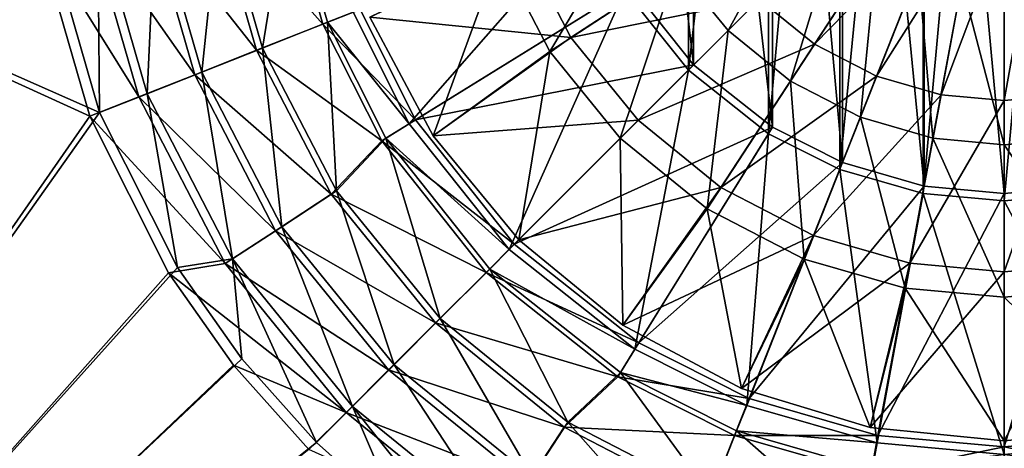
# Model space of a CAD drawing. Header units: metres. Extents: x 0 to 808, y -804 to 0.
# Tile 80 of 126: x 301 to 444, y -503 to -441. Entities that reach past the tile are written whole.
import ezdxf

# ---------------------------------------------------------------- set-up
doc = ezdxf.new("R2010")
doc.units = ezdxf.units.M

msp = doc.modelspace()

# ---------------------------------------------------------------- linework, layer by layer
at = {"layer": 'top0123418'}
for points in [[(396.418304, -433.134735, 2155.62085), (403.804749, -442.227661, 2155.62085), (415.697723, -420.530273, 2161.084717)], [(403.804749, -442.227661, 2155.62085), (420.092285, -425.940125, 2161.084717), (415.697723, -420.530273, 2161.084717)], [(370.48941, -431.124878, 2147.430908), (377.827362, -445.289093, 2147.430908), (391.141418, -422.948914, 2155.62085)], [(377.827362, -445.289093, 2147.430908), (396.418304, -433.134735, 2155.62085), (391.141418, -422.948914, 2155.62085)], [(416.427765, -444.214569, 2125.1875), (408.366364, -437.666046, 2125.1875), (430.207642, -423.137299, 2122.751953)], [(434.727478, -425.478851, 2122.751953), (416.427765, -444.214569, 2125.1875), (430.207642, -423.137299, 2122.751953)], [(403.804749, -442.227661, 2155.62085), (412.897675, -449.614105, 2155.62085), (420.092285, -425.940125, 2161.084717)], [(420.092285, -425.940125, 2161.084717), (412.897675, -449.614105, 2155.62085), (425.502136, -430.334686, 2161.084717)], [(425.458099, -448.892853, 2125.1875), (416.427765, -444.214569, 2125.1875), (434.727478, -425.478851, 2122.751953)], [(439.424377, -426.829315, 2122.751953), (425.458099, -448.892853, 2125.1875), (434.727478, -425.478851, 2122.751953)], [(439.424377, -426.829315, 2122.751953), (434.842163, -451.590973, 2125.1875), (425.458099, -448.892853, 2125.1875)], [(444.016083, -427.25058, 2122.751953), (434.842163, -451.590973, 2125.1875), (439.424377, -426.829315, 2122.751953)], [(444.016083, -427.25058, 2122.751953), (444.016083, -452.432648, 2125.1875), (434.842163, -451.590973, 2125.1875)], [(448.607788, -426.829315, 2122.751953), (444.016083, -452.432648, 2125.1875), (444.016083, -427.25058, 2122.751953)], [(453.190002, -451.590973, 2125.1875), (444.016083, -452.432648, 2125.1875), (448.607788, -426.829315, 2122.751953)], [(380.915344, -443.270233, 2129.237793), (351.628143, -440.284668, 2134.872803), (373.919739, -429.766846, 2129.237793)], [(401.817841, -429.604645, 2125.1875), (380.915344, -443.270233, 2129.237793), (373.919739, -429.766846, 2129.237793)], [(408.366364, -437.666046, 2125.1875), (380.915344, -443.270233, 2129.237793), (401.817841, -429.604645, 2125.1875)], [(425.502136, -430.334686, 2161.084717), (412.897675, -449.614105, 2155.62085), (423.083496, -454.890991, 2155.62085)], [(423.083496, -454.890991, 2155.62085), (431.562195, -433.474182, 2161.084717), (425.502136, -430.334686, 2161.084717)], [(351.628143, -440.284668, 2136.720459), (360.86911, -457.573364, 2136.720459), (370.48941, -431.124878, 2147.430908)], [(360.86911, -457.573364, 2136.720459), (377.827362, -445.289093, 2147.430908), (370.48941, -431.124878, 2147.430908)], [(377.827362, -445.289093, 2147.430908), (388.098816, -457.933594, 2147.430908), (396.418304, -433.134735, 2155.62085)], [(388.098816, -457.933594, 2147.430908), (403.804749, -442.227661, 2155.62085), (396.418304, -433.134735, 2155.62085)], [(431.562195, -433.474182, 2161.084717), (423.083496, -454.890991, 2155.62085), (433.668304, -457.934387, 2155.62085)], [(437.85968, -435.284851, 2161.084717), (431.562195, -433.474182, 2161.084717), (433.668304, -457.934387, 2155.62085)], [(437.85968, -435.284851, 2161.084717), (433.668304, -457.934387, 2155.62085), (444.016083, -458.883759, 2155.62085)], [(444.016083, -435.84967, 2161.084717), (437.85968, -435.284851, 2161.084717), (444.016083, -458.883759, 2155.62085)], [(454.363861, -457.934387, 2155.62085), (450.172516, -435.284851, 2161.084717), (444.016083, -435.84967, 2161.084717)], [(444.016083, -458.883759, 2155.62085), (454.363861, -457.934387, 2155.62085), (444.016083, -435.84967, 2161.084717)], [(380.915344, -443.270233, 2129.237793), (408.366364, -437.666046, 2125.1875), (390.707611, -455.324799, 2129.237793)], [(408.366364, -437.666046, 2125.1875), (416.427765, -444.214569, 2125.1875), (390.707611, -455.324799, 2129.237793)], [(360.86911, -457.573364, 2134.872803), (351.628143, -440.284668, 2134.872803), (380.915344, -443.270233, 2129.237793)], [(351.628143, -440.284668, 2134.872803), (360.86911, -457.573364, 2134.872803), (351.628143, -440.284668, 2136.720459)], [(360.86911, -457.573364, 2134.872803), (360.86911, -457.573364, 2136.720459), (351.628143, -440.284668, 2136.720459)], [(390.707611, -455.324799, 2129.237793), (360.86911, -457.573364, 2134.872803), (380.915344, -443.270233, 2129.237793)], [(388.098816, -457.933594, 2147.430908), (400.743317, -468.205048, 2147.430908), (403.804749, -442.227661, 2155.62085)], [(400.743317, -468.205048, 2147.430908), (412.897675, -449.614105, 2155.62085), (403.804749, -442.227661, 2155.62085)], [(390.707611, -455.324799, 2129.237793), (416.427765, -444.214569, 2125.1875), (402.762177, -465.117065, 2129.237793)], [(416.427765, -444.214569, 2125.1875), (425.458099, -448.892853, 2125.1875), (402.762177, -465.117065, 2129.237793)], [(360.86911, -457.573364, 2136.720459), (373.30542, -472.72702, 2136.720459), (377.827362, -445.289093, 2147.430908)], [(373.30542, -472.72702, 2136.720459), (388.098816, -457.933594, 2147.430908), (377.827362, -445.289093, 2147.430908)], [(425.458099, -448.892853, 2125.1875), (416.265564, -472.112671, 2129.237793), (402.762177, -465.117065, 2129.237793)], [(434.842163, -451.590973, 2125.1875), (416.265564, -472.112671, 2129.237793), (425.458099, -448.892853, 2125.1875)], [(400.743317, -468.205048, 2147.430908), (414.907532, -475.542999, 2147.430908), (412.897675, -449.614105, 2155.62085)], [(412.897675, -449.614105, 2155.62085), (414.907532, -475.542999, 2147.430908), (423.083496, -454.890991, 2155.62085)], [(434.842163, -451.590973, 2125.1875), (430.297974, -476.147308, 2129.237793), (416.265564, -472.112671, 2129.237793)], [(444.016083, -452.432648, 2125.1875), (430.297974, -476.147308, 2129.237793), (434.842163, -451.590973, 2125.1875)], [(444.016083, -452.432648, 2125.1875), (453.190002, -451.590973, 2125.1875), (444.016083, -477.405914, 2129.237793)], [(444.016083, -477.405914, 2129.237793), (453.190002, -451.590973, 2125.1875), (457.734192, -476.147308, 2129.237793)], [(430.297974, -476.147308, 2129.237793), (444.016083, -452.432648, 2125.1875), (444.016083, -477.405914, 2129.237793)], [(373.30542, -472.72702, 2134.872803), (360.86911, -457.573364, 2134.872803), (390.707611, -455.324799, 2129.237793)], [(402.762177, -465.117065, 2129.237793), (373.30542, -472.72702, 2134.872803), (390.707611, -455.324799, 2129.237793)], [(423.083496, -454.890991, 2155.62085), (414.907532, -475.542999, 2147.430908), (429.626648, -479.775085, 2147.430908)], [(433.668304, -457.934387, 2155.62085), (423.083496, -454.890991, 2155.62085), (429.626648, -479.775085, 2147.430908)], [(360.86911, -457.573364, 2134.872803), (373.30542, -472.72702, 2134.872803), (360.86911, -457.573364, 2136.720459)], [(373.30542, -472.72702, 2134.872803), (373.30542, -472.72702, 2136.720459), (360.86911, -457.573364, 2136.720459)], [(373.30542, -472.72702, 2136.720459), (388.459076, -485.1633, 2136.720459), (388.098816, -457.933594, 2147.430908)], [(388.459076, -485.1633, 2136.720459), (400.743317, -468.205048, 2147.430908), (388.098816, -457.933594, 2147.430908)], [(433.668304, -457.934387, 2155.62085), (429.626648, -479.775085, 2147.430908), (444.016083, -481.095276, 2147.430908)], [(444.016083, -458.883759, 2155.62085), (433.668304, -457.934387, 2155.62085), (444.016083, -481.095276, 2147.430908)], [(458.405518, -479.775085, 2147.430908), (454.363861, -457.934387, 2155.62085), (444.016083, -458.883759, 2155.62085)], [(444.016083, -481.095276, 2147.430908), (458.405518, -479.775085, 2147.430908), (444.016083, -458.883759, 2155.62085)], [(388.459076, -485.1633, 2134.872803), (373.30542, -472.72702, 2134.872803), (402.762177, -465.117065, 2129.237793)], [(416.265564, -472.112671, 2129.237793), (388.459076, -485.1633, 2134.872803), (402.762177, -465.117065, 2129.237793)], [(388.459076, -485.1633, 2136.720459), (405.747742, -494.404266, 2136.720459), (400.743317, -468.205048, 2147.430908)], [(405.747742, -494.404266, 2136.720459), (414.907532, -475.542999, 2147.430908), (400.743317, -468.205048, 2147.430908)], [(373.30542, -472.72702, 2134.872803), (388.459076, -485.1633, 2134.872803), (373.30542, -472.72702, 2136.720459)], [(388.459076, -485.1633, 2134.872803), (388.459076, -485.1633, 2136.720459), (373.30542, -472.72702, 2136.720459)], [(405.747742, -494.404266, 2134.872803), (388.459076, -485.1633, 2134.872803), (416.265564, -472.112671, 2129.237793)], [(430.297974, -476.147308, 2129.237793), (405.747742, -494.404266, 2134.872803), (416.265564, -472.112671, 2129.237793)], [(405.747742, -494.404266, 2136.720459), (424.50705, -500.094849, 2136.720459), (414.907532, -475.542999, 2147.430908)], [(424.50705, -500.094849, 2134.872803), (405.747742, -494.404266, 2134.872803), (430.297974, -476.147308, 2129.237793)], [(414.907532, -475.542999, 2147.430908), (424.50705, -500.094849, 2136.720459), (429.626648, -479.775085, 2147.430908)], [(444.016083, -477.405914, 2129.237793), (424.50705, -500.094849, 2134.872803), (430.297974, -476.147308, 2129.237793)], [(463.525116, -500.094849, 2134.872803), (444.016083, -502.016327, 2134.872803), (457.734192, -476.147308, 2129.237793)], [(457.734192, -476.147308, 2129.237793), (444.016083, -502.016327, 2134.872803), (444.016083, -477.405914, 2129.237793)], [(444.016083, -502.016327, 2134.872803), (424.50705, -500.094849, 2134.872803), (444.016083, -477.405914, 2129.237793)], [(429.626648, -479.775085, 2147.430908), (424.50705, -500.094849, 2136.720459), (444.016083, -502.016327, 2136.720459)], [(429.626648, -479.775085, 2147.430908), (444.016083, -502.016327, 2136.720459), (444.016083, -481.095276, 2147.430908)], [(444.016083, -481.095276, 2147.430908), (463.525116, -500.094849, 2136.720459), (458.405518, -479.775085, 2147.430908)], [(444.016083, -502.016327, 2136.720459), (463.525116, -500.094849, 2136.720459), (444.016083, -481.095276, 2147.430908)], [(388.459076, -485.1633, 2134.872803), (405.747742, -494.404266, 2134.872803), (388.459076, -485.1633, 2136.720459)], [(405.747742, -494.404266, 2134.872803), (405.747742, -494.404266, 2136.720459), (388.459076, -485.1633, 2136.720459)], [(405.747742, -494.404266, 2134.872803), (424.50705, -500.094849, 2134.872803), (405.747742, -494.404266, 2136.720459)], [(424.50705, -500.094849, 2134.872803), (424.50705, -500.094849, 2136.720459), (405.747742, -494.404266, 2136.720459)], [(424.50705, -500.094849, 2134.872803), (444.016083, -502.016327, 2134.872803), (424.50705, -500.094849, 2136.720459)], [(444.016083, -502.016327, 2134.872803), (444.016083, -502.016327, 2136.720459), (424.50705, -500.094849, 2136.720459)], [(444.016083, -502.016327, 2134.872803), (463.525116, -500.094849, 2134.872803), (444.016083, -502.016327, 2136.720459)], [(463.525116, -500.094849, 2134.872803), (463.525116, -500.094849, 2136.720459), (444.016083, -502.016327, 2136.720459)]]:
    msp.add_3dface(points, dxfattribs=at)
at = {"layer": 'top0123458'}
for points in [[(120.582596, -727.197693, 114.917824), (120.582596, -76.835205, 114.917824), (602.851624, -402.016144, 106.499786)], [(118.575203, -725.486145, 117.953323), (605.043579, -402.016144, 109.461983), (118.575211, -78.546761, 117.953323)], [(606.131226, -413.87265, 109.443001), (605.043579, -402.016144, 109.461983), (118.575203, -725.486145, 117.953323)], [(602.851624, -402.016144, 106.499786), (603.975037, -414.262024, 106.480179), (120.582596, -727.197693, 114.917824)], [(609.617432, -425.999451, 109.382149), (606.131226, -413.87265, 109.443001), (118.575203, -725.486145, 117.953323)], [(603.975037, -414.262024, 106.480179), (607.575745, -426.787109, 106.417328), (120.582596, -727.197693, 114.917824)], [(118.575203, -725.486145, 117.953323), (614.846802, -436.389954, 109.290871), (609.617432, -425.999451, 109.382149)], [(607.575745, -426.787109, 106.417328), (612.976318, -437.518005, 106.323059), (120.582596, -727.197693, 114.917824)], [(624.124634, -448.088928, 109.128922), (614.846802, -436.389954, 109.290871), (118.575203, -725.486145, 117.953323)], [(612.976318, -437.518005, 106.323059), (622.559387, -449.602051, 106.155792), (120.582596, -727.197693, 114.917824)], [(682.522278, -719.802856, 108.109589), (624.124634, -448.088928, 109.128922), (118.575203, -725.486145, 117.953323)], [(120.582596, -727.197693, 114.917824), (622.559387, -449.602051, 106.155792), (680.857727, -721.551392, 105.138191)]]:
    msp.add_3dface(points, dxfattribs=at)
at = {"layer": 'top0123459'}
for points in [[(432.223419, -465.987762, 2170), (444.042145, -336.96701, 2170), (432.223419, -338.044891, 2170)], [(432.223419, -465.987762, 2170), (444.042145, -467.065643, 2170), (444.042145, -336.96701, 2170)], [(444.042145, -467.065643, 2170), (455.907043, -338.06308, 2170), (444.042145, -336.96701, 2170)], [(420.108612, -462.513, 2170), (432.223419, -338.044891, 2170), (420.108612, -341.519653, 2170)], [(420.108612, -462.513, 2170), (432.223419, -465.987762, 2170), (432.223419, -338.044891, 2170)], [(432.377838, -339.12674, 2167.144043), (444.016083, -338.058929, 2167.144043), (444.016083, -465.973724, 2167.144043)], [(444.016083, -338.058929, 2167.144043), (455.654327, -464.905914, 2167.144043), (444.016083, -465.973724, 2167.144043)], [(444.016083, -338.058929, 2167.144043), (455.654327, -339.12674, 2167.144043), (455.654327, -464.905914, 2167.144043)], [(444.042145, -467.065643, 2170), (455.907043, -465.969574, 2170), (455.907043, -338.06308, 2170)], [(420.474213, -342.549286, 2167.144043), (432.377838, -339.12674, 2167.144043), (432.377838, -464.905914, 2167.144043)], [(432.377838, -339.12674, 2167.144043), (444.016083, -465.973724, 2167.144043), (432.377838, -464.905914, 2167.144043)], [(409.717224, -457.288391, 2170), (420.108612, -341.519653, 2170), (409.717224, -346.744263, 2170)], [(409.717224, -457.288391, 2170), (420.108612, -462.513, 2170), (420.108612, -341.519653, 2170)], [(410.274506, -347.683502, 2167.144043), (420.474213, -342.549286, 2167.144043), (420.474213, -461.483368, 2167.144043)], [(420.474213, -342.549286, 2167.144043), (432.377838, -464.905914, 2167.144043), (420.474213, -461.483368, 2167.144043)], [(398.036957, -448.030823, 2170), (409.717224, -346.744263, 2170), (398.036957, -356.001831, 2170)], [(398.036957, -448.030823, 2170), (409.717224, -457.288391, 2170), (409.717224, -346.744263, 2170)], [(398.791382, -356.791626, 2167.144043), (410.274506, -347.683502, 2167.144043), (410.274506, -456.349152, 2167.144043)], [(410.274506, -347.683502, 2167.144043), (420.474213, -461.483368, 2167.144043), (410.274506, -456.349152, 2167.144043)], [(388.761688, -436.343628, 2170), (398.036957, -448.030823, 2170), (398.036957, -356.001831, 2170)], [(389.683258, -368.27475, 2167.144043), (398.791382, -356.791626, 2167.144043), (398.791382, -447.241028, 2167.144043)], [(398.791382, -356.791626, 2167.144043), (410.274506, -456.349152, 2167.144043), (398.791382, -447.241028, 2167.144043)], [(389.683258, -368.27475, 2167.144043), (398.791382, -447.241028, 2167.144043), (389.683258, -435.757904, 2167.144043)], [(194.333847, -620.789429, 2170), (312.256042, -454.197479, 2170), (194.333847, -402.016327, 2170)], [(312.256042, -454.197479, 2170), (304.667114, -427.812561, 2170), (194.333847, -402.016327, 2170)], [(303.155945, -428.08371, 2167.144043), (310.821747, -454.745392, 2167.144043), (195.279739, -402.016327, 2167.144043)], [(195.279739, -402.016327, 2167.144043), (310.821747, -454.745392, 2167.144043), (195.279739, -620.789429, 2167.144043)], [(339.076263, -421.43634, 2137.627441), (344.787262, -441.299103, 2137.627441), (328.846008, -423.328827, 2143.397461)], [(329.762878, -423.166138, 2146.241455), (335.985565, -444.800903, 2146.241455), (339.787689, -421.311066, 2140.483643)], [(335.985565, -444.800903, 2146.241455), (345.463959, -441.046082, 2140.483643), (339.787689, -421.311066, 2140.483643)], [(344.787262, -441.299103, 2137.627441), (339.076263, -421.43634, 2137.627441), (350.193268, -439.158966, 2137.627441)], [(345.463959, -441.046082, 2140.483643), (349.184357, -439.576874, 2140.483643), (339.787689, -421.311066, 2140.483643)], [(320.402802, -424.898834, 2153.199219), (327.135315, -448.306, 2153.199219), (329.762878, -423.166138, 2146.241455)], [(327.135315, -448.306, 2153.199219), (335.985565, -444.800903, 2146.241455), (329.762878, -423.166138, 2146.241455)], [(328.846008, -423.328827, 2143.397461), (335.114197, -445.129578, 2143.397461), (319.318573, -425.091919, 2150.335449)], [(344.787262, -441.299103, 2137.627441), (335.114197, -445.129578, 2143.397461), (328.846008, -423.328827, 2143.397461)], [(319.318573, -425.091919, 2150.335449), (326.105316, -448.696136, 2150.335449), (310.699188, -426.686951, 2158.309082)], [(311.969299, -426.459961, 2161.19458), (319.161133, -451.464111, 2161.19458), (320.402802, -424.898834, 2153.199219)], [(319.161133, -451.464111, 2161.19458), (327.135315, -448.306, 2153.199219), (320.402802, -424.898834, 2153.199219)], [(335.114197, -445.129578, 2143.397461), (326.105316, -448.696136, 2150.335449), (319.318573, -425.091919, 2150.335449)], [(349.184357, -439.576874, 2140.483643), (357.36615, -455.827484, 2140.483643), (383.537811, -425.970306, 2170)], [(357.36615, -455.827484, 2140.483643), (388.761688, -436.343628, 2170), (383.537811, -425.970306, 2170)], [(310.699188, -426.686951, 2158.309082), (317.955048, -451.922729, 2158.309082), (303.155945, -428.08371, 2167.144043)], [(304.667114, -427.812561, 2170), (312.256042, -454.197479, 2170), (311.969299, -426.459961, 2161.19458)], [(326.105316, -448.696136, 2150.335449), (317.955048, -451.922729, 2158.309082), (310.699188, -426.686951, 2158.309082)], [(312.256042, -454.197479, 2170), (319.161133, -451.464111, 2161.19458), (311.969299, -426.459961, 2161.19458)], [(317.955048, -451.922729, 2158.309082), (310.821747, -454.745392, 2167.144043), (303.155945, -428.08371, 2167.144043)], [(389.683258, -435.757904, 2167.144043), (358.28421, -455.236084, 2137.627441), (350.193268, -439.158966, 2137.627441)], [(389.683258, -435.757904, 2167.144043), (398.791382, -447.241028, 2167.144043), (358.28421, -455.236084, 2137.627441)], [(357.36615, -455.827484, 2140.483643), (371.919434, -474.168427, 2140.483643), (388.761688, -436.343628, 2170)], [(371.919434, -474.168427, 2140.483643), (398.036957, -448.030823, 2170), (388.761688, -436.343628, 2170)], [(358.28421, -455.236084, 2137.627441), (344.787262, -441.299103, 2137.627441), (350.193268, -439.158966, 2137.627441)], [(357.36615, -455.827484, 2140.483643), (349.184357, -439.576874, 2140.483643), (345.463959, -441.046082, 2140.483643)], [(344.787262, -441.299103, 2137.627441), (353.343445, -458.301056, 2137.627441), (335.114197, -445.129578, 2143.397461)], [(335.985565, -444.800903, 2146.241455), (346.775421, -465.619537, 2146.241455), (345.463959, -441.046082, 2140.483643)], [(353.343445, -458.301056, 2137.627441), (344.787262, -441.299103, 2137.627441), (358.28421, -455.236084, 2137.627441)], [(346.775421, -465.619537, 2146.241455), (353.965118, -457.932983, 2140.483643), (345.463959, -441.046082, 2140.483643)], [(353.965118, -457.932983, 2140.483643), (357.36615, -455.827484, 2140.483643), (345.463959, -441.046082, 2140.483643)], [(335.114197, -445.129578, 2143.397461), (345.982605, -466.108521, 2143.397461), (326.105316, -448.696136, 2150.335449)], [(327.135315, -448.306, 2153.199219), (338.809113, -470.830139, 2153.199219), (335.985565, -444.800903, 2146.241455)], [(353.343445, -458.301056, 2137.627441), (345.982605, -466.108521, 2143.397461), (335.114197, -445.129578, 2143.397461)], [(338.809113, -470.830139, 2153.199219), (346.775421, -465.619537, 2146.241455), (335.985565, -444.800903, 2146.241455)], [(398.791382, -447.241028, 2167.144043), (372.663788, -473.368622, 2137.627441), (358.28421, -455.236084, 2137.627441)], [(398.791382, -447.241028, 2167.144043), (410.274506, -456.349152, 2167.144043), (372.663788, -473.368622, 2137.627441)], [(326.105316, -448.696136, 2150.335449), (337.872803, -471.410522, 2150.335449), (317.955048, -451.922729, 2158.309082)], [(319.161133, -451.464111, 2161.19458), (331.631378, -475.524963, 2161.19458), (327.135315, -448.306, 2153.199219)], [(345.982605, -466.108521, 2143.397461), (337.872803, -471.410522, 2150.335449), (326.105316, -448.696136, 2150.335449)], [(331.631378, -475.524963, 2161.19458), (338.809113, -470.830139, 2153.199219), (327.135315, -448.306, 2153.199219)], [(371.919434, -474.168427, 2140.483643), (390.249329, -488.693817, 2140.483643), (398.036957, -448.030823, 2170)], [(390.249329, -488.693817, 2140.483643), (409.717224, -457.288391, 2170), (398.036957, -448.030823, 2170)], [(312.256042, -454.197479, 2170), (323.616211, -476.765564, 2170), (319.161133, -451.464111, 2161.19458)], [(323.616211, -476.765564, 2170), (331.631378, -475.524963, 2161.19458), (319.161133, -451.464111, 2161.19458)], [(317.955048, -451.922729, 2158.309082), (330.535919, -476.207214, 2158.309082), (310.821747, -454.745392, 2167.144043)], [(337.872803, -471.410522, 2150.335449), (330.535919, -476.207214, 2158.309082), (317.955048, -451.922729, 2158.309082)], [(323.616211, -476.765564, 2170), (312.256042, -454.197479, 2170), (194.333847, -620.789429, 2170)], [(310.821747, -454.745392, 2167.144043), (322.301056, -477.557953, 2167.144043), (195.279739, -620.789429, 2167.144043)], [(330.535919, -476.207214, 2158.309082), (322.301056, -477.557953, 2167.144043), (310.821747, -454.745392, 2167.144043)], [(372.663788, -473.368622, 2137.627441), (353.343445, -458.301056, 2137.627441), (358.28421, -455.236084, 2137.627441)], [(371.919434, -474.168427, 2140.483643), (357.36615, -455.827484, 2140.483643), (353.965118, -457.932983, 2140.483643)], [(410.274506, -456.349152, 2167.144043), (390.796326, -487.748199, 2137.627441), (372.663788, -473.368622, 2137.627441)], [(390.249329, -488.693817, 2140.483643), (406.528473, -496.876923, 2140.483643), (409.717224, -457.288391, 2170)], [(410.274506, -456.349152, 2167.144043), (420.474213, -461.483368, 2167.144043), (390.796326, -487.748199, 2137.627441)], [(406.528473, -496.876923, 2140.483643), (420.108612, -462.513, 2170), (409.717224, -457.288391, 2170)], [(353.343445, -458.301056, 2137.627441), (368.552521, -477.479889, 2137.627441), (345.982605, -466.108521, 2143.397461)], [(353.965118, -457.932983, 2140.483643), (346.775421, -465.619537, 2146.241455), (361.878784, -484.202545, 2146.241455)], [(368.552521, -477.479889, 2137.627441), (353.343445, -458.301056, 2137.627441), (372.663788, -473.368622, 2137.627441)], [(369.085602, -476.991455, 2140.483643), (353.965118, -457.932983, 2140.483643), (361.878784, -484.202545, 2146.241455)], [(369.085602, -476.991455, 2140.483643), (371.919434, -474.168427, 2140.483643), (353.965118, -457.932983, 2140.483643)], [(420.474213, -461.483368, 2167.144043), (406.873444, -495.839142, 2137.627441), (390.796326, -487.748199, 2137.627441)], [(420.474213, -461.483368, 2167.144043), (432.377838, -464.905914, 2167.144043), (406.873444, -495.839142, 2137.627441)], [(406.528473, -496.876923, 2140.483643), (425.524811, -502.32547, 2140.483643), (420.108612, -462.513, 2170)], [(425.524811, -502.32547, 2140.483643), (432.223419, -465.987762, 2170), (420.108612, -462.513, 2170)], [(345.982605, -466.108521, 2143.397461), (361.195892, -484.836517, 2143.397461), (337.872803, -471.410522, 2150.335449)], [(346.775421, -465.619537, 2146.241455), (338.809113, -470.830139, 2153.199219), (355.14975, -490.935547, 2153.199219)], [(368.552521, -477.479889, 2137.627441), (361.195892, -484.836517, 2143.397461), (345.982605, -466.108521, 2143.397461)], [(361.878784, -484.202545, 2146.241455), (346.775421, -465.619537, 2146.241455), (355.14975, -490.935547, 2153.199219)], [(432.377838, -464.905914, 2167.144043), (425.654083, -501.238983, 2137.627441), (406.873444, -495.839142, 2137.627441)], [(425.524811, -502.32547, 2140.483643), (444.056702, -504.015594, 2140.483643), (432.223419, -465.987762, 2170)], [(432.377838, -464.905914, 2167.144043), (444.016083, -465.973724, 2167.144043), (425.654083, -501.238983, 2137.627441)], [(444.016083, -465.973724, 2167.144043), (444.016083, -502.923706, 2137.627441), (425.654083, -501.238983, 2137.627441)], [(444.056702, -504.015594, 2140.483643), (444.042145, -467.065643, 2170), (432.223419, -465.987762, 2170)], [(444.016083, -465.973724, 2167.144043), (455.654327, -464.905914, 2167.144043), (444.016083, -502.923706, 2137.627441)], [(455.654327, -464.905914, 2167.144043), (462.378082, -501.238983, 2137.627441), (444.016083, -502.923706, 2137.627441)], [(462.661499, -502.296936, 2140.483643), (455.907043, -465.969574, 2170), (444.042145, -467.065643, 2170)], [(444.056702, -504.015594, 2140.483643), (462.661499, -502.296936, 2140.483643), (444.042145, -467.065643, 2170)], [(337.872803, -471.410522, 2150.335449), (354.344604, -491.687805, 2150.335449), (330.535919, -476.207214, 2158.309082)], [(338.809113, -470.830139, 2153.199219), (331.631378, -475.524963, 2161.19458), (349.086884, -497.002045, 2161.19458)], [(361.195892, -484.836517, 2143.397461), (354.344604, -491.687805, 2150.335449), (337.872803, -471.410522, 2150.335449)], [(355.14975, -490.935547, 2153.199219), (338.809113, -470.830139, 2153.199219), (349.086884, -497.002045, 2161.19458)], [(390.796326, -487.748199, 2137.627441), (368.552521, -477.479889, 2137.627441), (372.663788, -473.368622, 2137.627441)], [(390.249329, -488.693817, 2140.483643), (371.919434, -474.168427, 2140.483643), (369.085602, -476.991455, 2140.483643)], [(330.535919, -476.207214, 2158.309082), (348.146301, -497.886108, 2158.309082), (322.301056, -477.557953, 2167.144043)], [(323.616211, -476.765564, 2170), (332.992767, -490.092468, 2170), (331.631378, -475.524963, 2161.19458)], [(354.344604, -491.687805, 2150.335449), (348.146301, -497.886108, 2158.309082), (330.535919, -476.207214, 2158.309082)], [(332.992767, -490.092468, 2170), (343.837189, -502.254913, 2170), (331.631378, -475.524963, 2161.19458)], [(331.631378, -475.524963, 2161.19458), (343.837189, -502.254913, 2170), (349.086884, -497.002045, 2161.19458)], [(332.992767, -490.092468, 2170), (323.616211, -476.765564, 2170), (194.333847, -620.789429, 2170)], [(195.279739, -620.789429, 2167.144043), (322.301056, -477.557953, 2167.144043), (331.770386, -491.021881, 2167.144043)], [(348.146301, -497.886108, 2158.309082), (331.770386, -491.021881, 2167.144043), (322.301056, -477.557953, 2167.144043)], [(368.552521, -477.479889, 2137.627441), (387.731354, -492.688965, 2137.627441), (361.195892, -484.836517, 2143.397461)], [(369.085602, -476.991455, 2140.483643), (361.878784, -484.202545, 2146.241455), (380.470764, -499.29483, 2146.241455)], [(387.731354, -492.688965, 2137.627441), (368.552521, -477.479889, 2137.627441), (390.796326, -487.748199, 2137.627441)], [(388.135132, -492.089447, 2140.483643), (369.085602, -476.991455, 2140.483643), (380.470764, -499.29483, 2146.241455)], [(388.135132, -492.089447, 2140.483643), (390.249329, -488.693817, 2140.483643), (369.085602, -476.991455, 2140.483643)], [(361.195892, -484.836517, 2143.397461), (379.923889, -500.049805, 2143.397461), (354.344604, -491.687805, 2150.335449)], [(361.878784, -484.202545, 2146.241455), (355.14975, -490.935547, 2153.199219), (375.264893, -507.264252, 2153.199219)], [(387.731354, -492.688965, 2137.627441), (379.923889, -500.049805, 2143.397461), (361.195892, -484.836517, 2143.397461)], [(380.470764, -499.29483, 2146.241455), (361.878784, -484.202545, 2146.241455), (375.264893, -507.264252, 2153.199219)], [(406.873444, -495.839142, 2137.627441), (387.731354, -492.688965, 2137.627441), (390.796326, -487.748199, 2137.627441)], [(406.528473, -496.876923, 2140.483643), (390.249329, -488.693817, 2140.483643), (388.135132, -492.089447, 2140.483643)], [(343.837189, -502.254913, 2170), (332.992767, -490.092468, 2170), (194.333847, -620.789429, 2170)], [(331.770386, -491.021881, 2167.144043), (342.721741, -503.310669, 2167.144043), (195.279739, -620.789429, 2167.144043)], [(342.721741, -503.310669, 2167.144043), (331.770386, -491.021881, 2167.144043), (348.146301, -497.886108, 2158.309082)], [(354.344604, -491.687805, 2150.335449), (374.621887, -508.159607, 2150.335449), (348.146301, -497.886108, 2158.309082)], [(355.14975, -490.935547, 2153.199219), (349.086884, -497.002045, 2161.19458), (370.574341, -514.444763, 2161.19458)], [(379.923889, -500.049805, 2143.397461), (374.621887, -508.159607, 2150.335449), (354.344604, -491.687805, 2150.335449)], [(375.264893, -507.264252, 2153.199219), (355.14975, -490.935547, 2153.199219), (370.574341, -514.444763, 2161.19458)], [(387.731354, -492.688965, 2137.627441), (404.733307, -501.245178, 2137.627441), (379.923889, -500.049805, 2143.397461)], [(388.135132, -492.089447, 2140.483643), (380.470764, -499.29483, 2146.241455), (401.295807, -510.072266, 2146.241455)], [(404.733307, -501.245178, 2137.627441), (387.731354, -492.688965, 2137.627441), (406.873444, -495.839142, 2137.627441)], [(405.044983, -500.591675, 2140.483643), (388.135132, -492.089447, 2140.483643), (401.295807, -510.072266, 2146.241455)], [(405.044983, -500.591675, 2140.483643), (406.528473, -496.876923, 2140.483643), (388.135132, -492.089447, 2140.483643)], [(425.654083, -501.238983, 2137.627441), (404.733307, -501.245178, 2137.627441), (406.873444, -495.839142, 2137.627441)], [(343.837189, -502.254913, 2170), (355.994965, -513.083252, 2170), (349.086884, -497.002045, 2161.19458)], [(349.086884, -497.002045, 2161.19458), (355.994965, -513.083252, 2170), (369.314484, -522.445801, 2170)], [(349.086884, -497.002045, 2161.19458), (369.314484, -522.445801, 2170), (370.574341, -514.444763, 2161.19458)], [(425.524811, -502.32547, 2140.483643), (406.528473, -496.876923, 2140.483643), (405.044983, -500.591675, 2140.483643)], [(348.146301, -497.886108, 2158.309082), (369.825195, -515.49646, 2158.309082), (342.721741, -503.310669, 2167.144043)], [(374.621887, -508.159607, 2150.335449), (369.825195, -515.49646, 2158.309082), (348.146301, -497.886108, 2158.309082)], [(379.923889, -500.049805, 2143.397461), (400.902832, -510.918213, 2143.397461), (374.621887, -508.159607, 2150.335449)], [(380.470764, -499.29483, 2146.241455), (375.264893, -507.264252, 2153.199219), (397.79599, -518.924622, 2153.199219)], [(404.733307, -501.245178, 2137.627441), (400.902832, -510.918213, 2143.397461), (379.923889, -500.049805, 2143.397461)], [(401.295807, -510.072266, 2146.241455), (380.470764, -499.29483, 2146.241455), (397.79599, -518.924622, 2153.199219)], [(405.044983, -500.591675, 2140.483643), (401.295807, -510.072266, 2146.241455), (422.934265, -516.282104, 2146.241455)], [(424.783356, -506.256195, 2140.483643), (405.044983, -500.591675, 2140.483643), (422.934265, -516.282104, 2146.241455)], [(424.783356, -506.256195, 2140.483643), (425.524811, -502.32547, 2140.483643), (405.044983, -500.591675, 2140.483643)], [(404.733307, -501.245178, 2137.627441), (424.596069, -506.956146, 2137.627441), (400.902832, -510.918213, 2143.397461)], [(424.596069, -506.956146, 2137.627441), (404.733307, -501.245178, 2137.627441), (425.654083, -501.238983, 2137.627441)], [(444.016083, -502.923706, 2137.627441), (424.596069, -506.956146, 2137.627441), (425.654083, -501.238983, 2137.627441)], [(462.378082, -501.238983, 2137.627441), (463.436096, -506.956146, 2137.627441), (444.016083, -502.923706, 2137.627441)], [(194.333847, -620.789429, 2170), (355.994965, -513.083252, 2170), (343.837189, -502.254913, 2170)], [(444.016083, -502.923706, 2137.627441), (444.016083, -508.737915, 2137.627441), (424.596069, -506.956146, 2137.627441)], [(444.056702, -504.015594, 2140.483643), (425.524811, -502.32547, 2140.483643), (424.783356, -506.256195, 2140.483643)], [(463.436096, -506.956146, 2137.627441), (444.016083, -508.737915, 2137.627441), (444.016083, -502.923706, 2137.627441)], [(463.372803, -506.233246, 2140.483643), (462.661499, -502.296936, 2140.483643), (444.056702, -504.015594, 2140.483643)]]:
    msp.add_3dface(points, dxfattribs=at)

doc.saveas('drawing.dxf')
